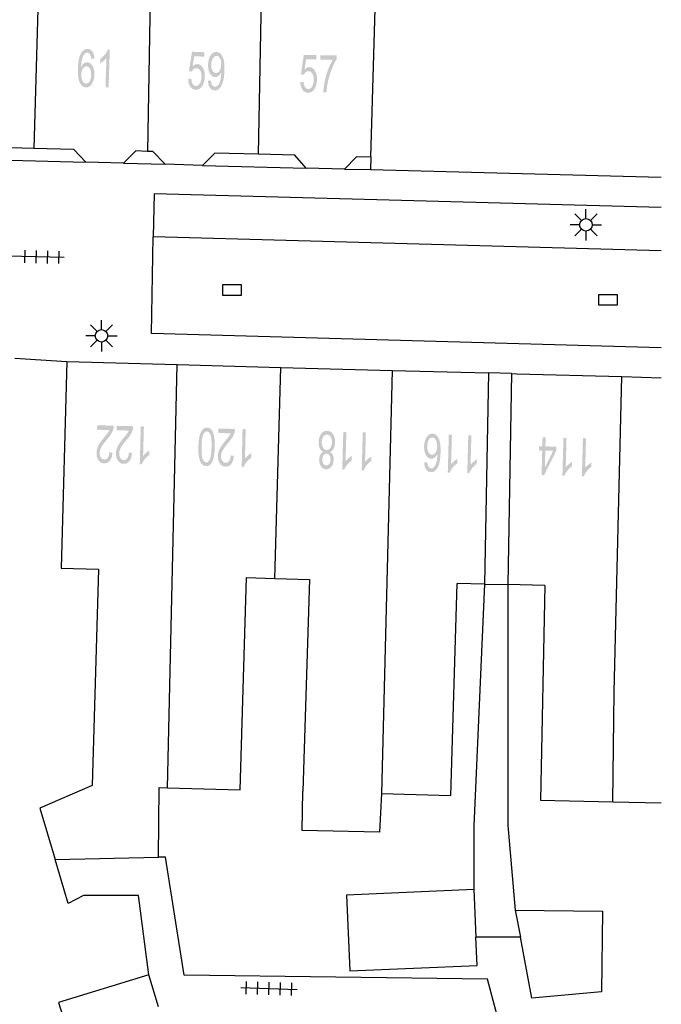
# Model space of a CAD drawing. Header units: metres. Extents: x 134521 to 134907, y 396000 to 396359.
# Tile 89 of 101: x 134881 to 134907, y 396242 to 396281. Entities that reach past the tile are written whole.
import ezdxf

# ---------------------------------------------------------------- set-up
doc = ezdxf.new("R2010")
doc.units = ezdxf.units.M
doc.header["$MEASUREMENT"] = 0

msp = doc.modelspace()

# ---------------------------------------------------------------- hatches: boundary and pattern name
at = {"linetype": 'Continuous', "lineweight": 0}
h = msp.add_hatch(color=251, dxfattribs=at)
edge = h.paths.add_edge_path()
edge.add_line((134883.997, 396279.852), (134883.874, 396279.841))
edge.add_spline(control_points=[(134883.874, 396279.841), (134883.861, 396279.95), (134883.833, 396280.001), (134883.785, 396280.081), (134883.712, 396280.084), (134883.653, 396280.086), (134883.607, 396280.038), (134883.547, 396279.976), (134883.51, 396279.855), (134883.473, 396279.735), (134883.465, 396279.51), (134883.512, 396279.61), (134883.578, 396279.657), (134883.643, 396279.704), (134883.714, 396279.702), (134883.837, 396279.698), (134883.919, 396279.56), (134884.001, 396279.422), (134883.994, 396279.207), (134883.99, 396279.066), (134883.946, 396278.946), (134883.901, 396278.826), (134883.828, 396278.764), (134883.755, 396278.702), (134883.665, 396278.705), (134883.512, 396278.709), (134883.42, 396278.881), (134883.328, 396279.054), (134883.34, 396279.442), (134883.354, 396279.876), (134883.467, 396280.07), (134883.566, 396280.239), (134883.724, 396280.234), (134883.842, 396280.231), (134883.915, 396280.129), (134883.987, 396280.027), (134883.997, 396279.852)], knot_values=[0, 0, 0, 0.055556, 0.055556, 0.111111, 0.111111, 0.166667, 0.166667, 0.222222, 0.222222, 0.277778, 0.277778, 0.333333, 0.333333, 0.388889, 0.388889, 0.444444, 0.444444, 0.5, 0.5, 0.555556, 0.555556, 0.611111, 0.611111, 0.666667, 0.666667, 0.722222, 0.722222, 0.777778, 0.777778, 0.833333, 0.833333, 0.888889, 0.888889, 0.944444, 0.944444, 1, 1, 1], degree=2, periodic=0)
edge = h.paths.add_edge_path(flags=16)
edge.add_spline(control_points=[(134883.475, 396279.222), (134883.472, 396279.127), (134883.496, 396279.039), (134883.52, 396278.951), (134883.567, 396278.904), (134883.614, 396278.857), (134883.667, 396278.855), (134883.745, 396278.853), (134883.804, 396278.945), (134883.862, 396279.038), (134883.867, 396279.2), (134883.872, 396279.355), (134883.82, 396279.446), (134883.768, 396279.538), (134883.684, 396279.54), (134883.601, 396279.543), (134883.54, 396279.455), (134883.479, 396279.367), (134883.475, 396279.222)], knot_values=[0, 0, 0, 0.111111, 0.111111, 0.222222, 0.222222, 0.333333, 0.333333, 0.444444, 0.444444, 0.555556, 0.555556, 0.666667, 0.666667, 0.777778, 0.777778, 0.888889, 0.888889, 1, 1, 1], degree=2, periodic=0)
h = msp.add_hatch(color=251, dxfattribs=at)
edge = h.paths.add_edge_path()
edge.add_line((134884.562, 396278.702), (134884.439, 396278.706))
edge.add_line((134884.439, 396278.706), (134884.476, 396279.878))
edge.add_spline(control_points=[(134884.476, 396279.878), (134884.429, 396279.816), (134884.356, 396279.755), (134884.282, 396279.694), (134884.223, 396279.664)], knot_values=[0, 0, 0, 0.5, 0.5, 1, 1, 1], degree=2, periodic=0)
edge.add_line((134884.223, 396279.664), (134884.229, 396279.842))
edge.add_spline(control_points=[(134884.229, 396279.842), (134884.334, 396279.911), (134884.414, 396280.012), (134884.495, 396280.113), (134884.53, 396280.209)], knot_values=[0, 0, 0, 0.5, 0.5, 1, 1, 1], degree=2, periodic=0)
edge.add_line((134884.53, 396280.209), (134884.609, 396280.207))
edge.add_line((134884.609, 396280.207), (134884.562, 396278.702))
h = msp.add_hatch(color=251, dxfattribs=at)
edge = h.paths.add_edge_path()
edge.add_line((134887.726, 396279.04), (134887.856, 396279.052))
edge.add_spline(control_points=[(134887.856, 396279.052), (134887.865, 396278.91), (134887.914, 396278.837), (134887.964, 396278.764), (134888.038, 396278.762), (134888.127, 396278.758), (134888.192, 396278.857), (134888.256, 396278.955), (134888.262, 396279.121), (134888.268, 396279.279), (134888.212, 396279.372), (134888.157, 396279.465), (134888.061, 396279.469), (134888.001, 396279.471), (134887.952, 396279.432), (134887.903, 396279.393), (134887.874, 396279.329)], knot_values=[0, 0, 0, 0.125, 0.125, 0.25, 0.25, 0.375, 0.375, 0.5, 0.5, 0.625, 0.625, 0.75, 0.75, 0.875, 0.875, 1, 1, 1], degree=2, periodic=0)
edge.add_line((134887.874, 396279.329), (134887.759, 396279.356))
edge.add_line((134887.759, 396279.356), (134887.883, 396280.123))
edge.add_line((134887.883, 396280.123), (134888.38, 396280.105))
edge.add_line((134888.38, 396280.105), (134888.374, 396279.929))
edge.add_line((134888.374, 396279.929), (134887.975, 396279.943))
edge.add_line((134887.975, 396279.943), (134887.907, 396279.543))
edge.add_spline(control_points=[(134887.907, 396279.543), (134888, 396279.633), (134888.099, 396279.63), (134888.23, 396279.625), (134888.315, 396279.486), (134888.401, 396279.347), (134888.393, 396279.133), (134888.386, 396278.929), (134888.302, 396278.784), (134888.199, 396278.605), (134888.033, 396278.611), (134887.896, 396278.615), (134887.814, 396278.733), (134887.732, 396278.851), (134887.726, 396279.04)], knot_values=[0, 0, 0, 0.142857, 0.142857, 0.285714, 0.285714, 0.428571, 0.428571, 0.571429, 0.571429, 0.714286, 0.714286, 0.857143, 0.857143, 1, 1, 1], degree=2, periodic=0)
h = msp.add_hatch(color=251, dxfattribs=at)
edge = h.paths.add_edge_path()
edge.add_line((134888.519, 396278.967), (134888.638, 396278.978))
edge.add_spline(control_points=[(134888.638, 396278.978), (134888.648, 396278.853), (134888.689, 396278.795), (134888.729, 396278.737), (134888.795, 396278.735), (134888.851, 396278.733), (134888.896, 396278.77), (134888.94, 396278.808), (134888.969, 396278.872), (134888.998, 396278.936), (134889.021, 396279.046), (134889.043, 396279.156), (134889.047, 396279.27), (134889.047, 396279.282), (134889.047, 396279.307), (134889.008, 396279.22), (134888.942, 396279.168), (134888.876, 396279.115), (134888.802, 396279.118), (134888.678, 396279.122), (134888.597, 396279.26), (134888.516, 396279.398), (134888.524, 396279.619), (134888.532, 396279.847), (134888.626, 396279.983), (134888.721, 396280.118), (134888.855, 396280.114), (134888.953, 396280.11), (134889.031, 396280.029), (134889.109, 396279.947), (134889.146, 396279.8), (134889.182, 396279.653), (134889.173, 396279.377), (134889.163, 396279.09), (134889.115, 396278.921), (134889.068, 396278.752), (134888.982, 396278.666), (134888.897, 396278.58), (134888.787, 396278.584), (134888.67, 396278.588), (134888.599, 396278.689), (134888.528, 396278.789), (134888.519, 396278.967)], knot_values=[0, 0, 0, 0.047619, 0.047619, 0.095238, 0.095238, 0.142857, 0.142857, 0.190476, 0.190476, 0.238095, 0.238095, 0.285714, 0.285714, 0.333333, 0.333333, 0.380952, 0.380952, 0.428571, 0.428571, 0.47619, 0.47619, 0.52381, 0.52381, 0.571429, 0.571429, 0.619048, 0.619048, 0.666667, 0.666667, 0.714286, 0.714286, 0.761905, 0.761905, 0.809524, 0.809524, 0.857143, 0.857143, 0.904762, 0.904762, 0.952381, 0.952381, 1, 1, 1], degree=2, periodic=0)
edge = h.paths.add_edge_path(flags=16)
edge.add_spline(control_points=[(134889.044, 396279.61), (134889.05, 396279.768), (134888.997, 396279.863), (134888.945, 396279.958), (134888.865, 396279.961), (134888.783, 396279.964), (134888.719, 396279.866), (134888.656, 396279.768), (134888.65, 396279.608), (134888.645, 396279.465), (134888.699, 396279.374), (134888.753, 396279.282), (134888.838, 396279.279), (134888.923, 396279.276), (134888.981, 396279.364), (134889.039, 396279.451), (134889.044, 396279.61)], knot_values=[0, 0, 0, 0.125, 0.125, 0.25, 0.25, 0.375, 0.375, 0.5, 0.5, 0.625, 0.625, 0.75, 0.75, 0.875, 0.875, 1, 1, 1], degree=2, periodic=0)
h = msp.add_hatch(color=251, dxfattribs=at)
edge = h.paths.add_edge_path()
edge.add_line((134892.193, 396278.914), (134892.323, 396278.928))
edge.add_spline(control_points=[(134892.323, 396278.928), (134892.334, 396278.786), (134892.385, 396278.714), (134892.436, 396278.642), (134892.51, 396278.641), (134892.599, 396278.639), (134892.662, 396278.738), (134892.725, 396278.838), (134892.728, 396279.004), (134892.731, 396279.162), (134892.674, 396279.254), (134892.617, 396279.346), (134892.521, 396279.348), (134892.461, 396279.349), (134892.413, 396279.31), (134892.365, 396279.27), (134892.336, 396279.205)], knot_values=[0, 0, 0, 0.125, 0.125, 0.25, 0.25, 0.375, 0.375, 0.5, 0.5, 0.625, 0.625, 0.75, 0.75, 0.875, 0.875, 1, 1, 1], degree=2, periodic=0)
edge.add_line((134892.336, 396279.205), (134892.222, 396279.23))
edge.add_line((134892.222, 396279.23), (134892.333, 396279.999))
edge.add_line((134892.333, 396279.999), (134892.83, 396279.99))
edge.add_line((134892.83, 396279.99), (134892.827, 396279.814))
edge.add_line((134892.827, 396279.814), (134892.428, 396279.821))
edge.add_line((134892.428, 396279.821), (134892.366, 396279.42))
edge.add_spline(control_points=[(134892.366, 396279.42), (134892.458, 396279.512), (134892.557, 396279.51), (134892.688, 396279.508), (134892.775, 396279.37), (134892.863, 396279.232), (134892.859, 396279.018), (134892.855, 396278.814), (134892.773, 396278.667), (134892.673, 396278.487), (134892.507, 396278.49), (134892.37, 396278.492), (134892.286, 396278.609), (134892.202, 396278.725), (134892.193, 396278.914)], knot_values=[0, 0, 0, 0.142857, 0.142857, 0.285714, 0.285714, 0.428571, 0.428571, 0.571429, 0.571429, 0.714286, 0.714286, 0.857143, 0.857143, 1, 1, 1], degree=2, periodic=0)
h = msp.add_hatch(color=251, dxfattribs=at)
edge = h.paths.add_edge_path()
edge.add_line((134892.996, 396279.809), (134892.999, 396279.986))
edge.add_line((134892.999, 396279.986), (134893.646, 396279.974))
edge.add_line((134893.646, 396279.974), (134893.643, 396279.831))
edge.add_spline(control_points=[(134893.643, 396279.831), (134893.545, 396279.68), (134893.446, 396279.429), (134893.348, 396279.178), (134893.292, 396278.912), (134893.251, 396278.725), (134893.237, 396278.501)], knot_values=[0, 0, 0, 0.333333, 0.333333, 0.666667, 0.666667, 1, 1, 1], degree=2, periodic=0)
edge.add_line((134893.237, 396278.501), (134893.11, 396278.503))
edge.add_spline(control_points=[(134893.11, 396278.503), (134893.116, 396278.68), (134893.165, 396278.93), (134893.214, 396279.18), (134893.301, 396279.411), (134893.388, 396279.642), (134893.485, 396279.8)], knot_values=[0, 0, 0, 0.333333, 0.333333, 0.666667, 0.666667, 1, 1, 1], degree=2, periodic=0)
edge.add_line((134893.485, 396279.8), (134892.996, 396279.809))
h = msp.add_hatch(color=251, dxfattribs=at)
edge = h.paths.add_edge_path()
edge.add_line((134884.104, 396265.078), (134884.108, 396265.255))
edge.add_line((134884.108, 396265.255), (134884.769, 396265.238))
edge.add_spline(control_points=[(134884.769, 396265.238), (134884.769, 396265.171), (134884.751, 396265.11), (134884.723, 396265.009), (134884.665, 396264.913), (134884.607, 396264.816), (134884.498, 396264.69), (134884.33, 396264.494), (134884.27, 396264.378), (134884.21, 396264.263), (134884.207, 396264.158), (134884.204, 396264.049), (134884.254, 396263.973), (134884.304, 396263.896), (134884.388, 396263.894), (134884.476, 396263.891), (134884.531, 396263.97), (134884.587, 396264.048), (134884.591, 396264.189)], knot_values=[0, 0, 0, 0.111111, 0.111111, 0.222222, 0.222222, 0.333333, 0.333333, 0.444444, 0.444444, 0.555556, 0.555556, 0.666667, 0.666667, 0.777778, 0.777778, 0.888889, 0.888889, 1, 1, 1], degree=2, periodic=0)
edge.add_line((134884.591, 396264.189), (134884.717, 396264.166))
edge.add_spline(control_points=[(134884.717, 396264.166), (134884.698, 396263.955), (134884.611, 396263.847), (134884.523, 396263.738), (134884.381, 396263.742), (134884.237, 396263.746), (134884.156, 396263.868), (134884.076, 396263.989), (134884.08, 396264.166), (134884.083, 396264.256), (134884.11, 396264.342), (134884.137, 396264.429), (134884.196, 396264.523), (134884.256, 396264.618), (134884.392, 396264.782), (134884.506, 396264.918), (134884.539, 396264.967), (134884.572, 396265.016), (134884.594, 396265.065)], knot_values=[0, 0, 0, 0.111111, 0.111111, 0.222222, 0.222222, 0.333333, 0.333333, 0.444444, 0.444444, 0.555556, 0.555556, 0.666667, 0.666667, 0.777778, 0.777778, 0.888889, 0.888889, 1, 1, 1], degree=2, periodic=0)
edge.add_line((134884.594, 396265.065), (134884.104, 396265.078))
h = msp.add_hatch(color=251, dxfattribs=at)
edge = h.paths.add_edge_path()
edge.add_line((134884.88, 396265.057), (134884.885, 396265.234))
edge.add_line((134884.885, 396265.234), (134885.545, 396265.217))
edge.add_spline(control_points=[(134885.545, 396265.217), (134885.545, 396265.15), (134885.528, 396265.089), (134885.5, 396264.988), (134885.441, 396264.892), (134885.383, 396264.795), (134885.275, 396264.669), (134885.107, 396264.473), (134885.046, 396264.358), (134884.986, 396264.242), (134884.983, 396264.137), (134884.98, 396264.028), (134885.03, 396263.952), (134885.08, 396263.875), (134885.164, 396263.873), (134885.253, 396263.87), (134885.308, 396263.949), (134885.363, 396264.027), (134885.368, 396264.168)], knot_values=[0, 0, 0, 0.111111, 0.111111, 0.222222, 0.222222, 0.333333, 0.333333, 0.444444, 0.444444, 0.555556, 0.555556, 0.666667, 0.666667, 0.777778, 0.777778, 0.888889, 0.888889, 1, 1, 1], degree=2, periodic=0)
edge.add_line((134885.368, 396264.168), (134885.494, 396264.145))
edge.add_spline(control_points=[(134885.494, 396264.145), (134885.475, 396263.934), (134885.387, 396263.826), (134885.3, 396263.717), (134885.157, 396263.721), (134885.013, 396263.725), (134884.933, 396263.847), (134884.852, 396263.968), (134884.857, 396264.145), (134884.859, 396264.235), (134884.886, 396264.321), (134884.913, 396264.408), (134884.972, 396264.502), (134885.032, 396264.597), (134885.169, 396264.761), (134885.283, 396264.897), (134885.315, 396264.946), (134885.348, 396264.995), (134885.37, 396265.044)], knot_values=[0, 0, 0, 0.111111, 0.111111, 0.222222, 0.222222, 0.333333, 0.333333, 0.444444, 0.444444, 0.555556, 0.555556, 0.666667, 0.666667, 0.777778, 0.777778, 0.888889, 0.888889, 1, 1, 1], degree=2, periodic=0)
edge.add_line((134885.37, 396265.044), (134884.88, 396265.057))
h = msp.add_hatch(color=251, dxfattribs=at)
edge = h.paths.add_edge_path()
edge.add_line((134885.844, 396265.209), (134885.967, 396265.205))
edge.add_line((134885.967, 396265.205), (134885.935, 396264.032))
edge.add_spline(control_points=[(134885.935, 396264.032), (134885.981, 396264.095), (134886.055, 396264.156), (134886.128, 396264.218), (134886.186, 396264.248)], knot_values=[0, 0, 0, 0.5, 0.5, 1, 1, 1], degree=2, periodic=0)
edge.add_line((134886.186, 396264.248), (134886.182, 396264.07))
edge.add_spline(control_points=[(134886.182, 396264.07), (134886.077, 396264), (134885.997, 396263.899), (134885.917, 396263.798), (134885.882, 396263.701)], knot_values=[0, 0, 0, 0.5, 0.5, 1, 1, 1], degree=2, periodic=0)
edge.add_line((134885.882, 396263.701), (134885.803, 396263.703))
edge.add_line((134885.803, 396263.703), (134885.844, 396265.209))
h = msp.add_hatch(color=251, dxfattribs=at)
edge = h.paths.add_edge_path()
edge.add_spline(control_points=[(134888.788, 396264.387), (134888.782, 396264.122), (134888.742, 396263.96), (134888.702, 396263.799), (134888.628, 396263.713), (134888.554, 396263.627), (134888.445, 396263.629), (134888.365, 396263.631), (134888.305, 396263.681), (134888.245, 396263.731), (134888.208, 396263.823), (134888.171, 396263.916), (134888.151, 396264.048), (134888.132, 396264.18), (134888.137, 396264.402), (134888.143, 396264.666), (134888.183, 396264.828), (134888.223, 396264.989), (134888.297, 396265.076), (134888.37, 396265.162), (134888.48, 396265.16), (134888.625, 396265.156), (134888.704, 396265), (134888.798, 396264.81), (134888.788, 396264.387)], knot_values=[0, 0, 0, 0.083333, 0.083333, 0.166667, 0.166667, 0.25, 0.25, 0.333333, 0.333333, 0.416667, 0.416667, 0.5, 0.5, 0.583333, 0.583333, 0.666667, 0.666667, 0.75, 0.75, 0.833333, 0.833333, 0.916667, 0.916667, 1, 1, 1], degree=2, periodic=0)
edge = h.paths.add_edge_path(flags=16)
edge.add_spline(control_points=[(134888.662, 396264.39), (134888.67, 396264.76), (134888.616, 396264.884), (134888.561, 396265.007), (134888.477, 396265.009), (134888.392, 396265.011), (134888.332, 396264.89), (134888.272, 396264.768), (134888.263, 396264.4), (134888.255, 396264.029), (134888.309, 396263.906), (134888.364, 396263.783), (134888.45, 396263.781), (134888.534, 396263.779), (134888.587, 396263.885), (134888.653, 396264.021), (134888.662, 396264.39)], knot_values=[0, 0, 0, 0.125, 0.125, 0.25, 0.25, 0.375, 0.375, 0.5, 0.5, 0.625, 0.625, 0.75, 0.75, 0.875, 0.875, 1, 1, 1], degree=2, periodic=0)
h = msp.add_hatch(color=251, dxfattribs=at)
edge = h.paths.add_edge_path()
edge.add_line((134888.933, 396264.947), (134888.937, 396265.124))
edge.add_line((134888.937, 396265.124), (134889.598, 396265.109))
edge.add_spline(control_points=[(134889.598, 396265.109), (134889.598, 396265.042), (134889.581, 396264.981), (134889.553, 396264.88), (134889.495, 396264.783), (134889.437, 396264.687), (134889.329, 396264.56), (134889.162, 396264.363), (134889.102, 396264.248), (134889.042, 396264.132), (134889.04, 396264.027), (134889.037, 396263.918), (134889.088, 396263.842), (134889.138, 396263.765), (134889.222, 396263.763), (134889.31, 396263.761), (134889.365, 396263.84), (134889.42, 396263.918), (134889.424, 396264.06)], knot_values=[0, 0, 0, 0.111111, 0.111111, 0.222222, 0.222222, 0.333333, 0.333333, 0.444444, 0.444444, 0.555556, 0.555556, 0.666667, 0.666667, 0.777778, 0.777778, 0.888889, 0.888889, 1, 1, 1], degree=2, periodic=0)
edge.add_line((134889.424, 396264.06), (134889.55, 396264.037))
edge.add_spline(control_points=[(134889.55, 396264.037), (134889.532, 396263.826), (134889.445, 396263.717), (134889.358, 396263.608), (134889.216, 396263.611), (134889.072, 396263.615), (134888.991, 396263.736), (134888.91, 396263.858), (134888.914, 396264.035), (134888.916, 396264.125), (134888.942, 396264.211), (134888.969, 396264.297), (134889.028, 396264.392), (134889.087, 396264.487), (134889.223, 396264.652), (134889.336, 396264.788), (134889.369, 396264.837), (134889.401, 396264.886), (134889.423, 396264.936)], knot_values=[0, 0, 0, 0.111111, 0.111111, 0.222222, 0.222222, 0.333333, 0.333333, 0.444444, 0.444444, 0.555556, 0.555556, 0.666667, 0.666667, 0.777778, 0.777778, 0.888889, 0.888889, 1, 1, 1], degree=2, periodic=0)
edge.add_line((134889.423, 396264.936), (134888.933, 396264.947))
h = msp.add_hatch(color=251, dxfattribs=at)
edge = h.paths.add_edge_path()
edge.add_line((134889.896, 396265.102), (134890.019, 396265.099))
edge.add_line((134890.019, 396265.099), (134889.992, 396263.926))
edge.add_spline(control_points=[(134889.992, 396263.926), (134890.038, 396263.989), (134890.111, 396264.05), (134890.185, 396264.112), (134890.243, 396264.142)], knot_values=[0, 0, 0, 0.5, 0.5, 1, 1, 1], degree=2, periodic=0)
edge.add_line((134890.243, 396264.142), (134890.239, 396263.964))
edge.add_spline(control_points=[(134890.239, 396263.964), (134890.134, 396263.894), (134890.055, 396263.793), (134889.975, 396263.691), (134889.941, 396263.595)], knot_values=[0, 0, 0, 0.5, 0.5, 1, 1, 1], degree=2, periodic=0)
edge.add_line((134889.941, 396263.595), (134889.862, 396263.597))
edge.add_line((134889.862, 396263.597), (134889.896, 396265.102))
h = msp.add_hatch(color=251, dxfattribs=at)
edge = h.paths.add_edge_path()
edge.add_spline(control_points=[(134893.38, 396264.191), (134893.456, 396264.147), (134893.491, 396264.069), (134893.526, 396263.99), (134893.523, 396263.882), (134893.519, 396263.718), (134893.437, 396263.609), (134893.356, 396263.5), (134893.226, 396263.503), (134893.095, 396263.507), (134893.019, 396263.623), (134892.942, 396263.739), (134892.946, 396263.902), (134892.949, 396264.007), (134892.988, 396264.083), (134893.026, 396264.159), (134893.102, 396264.199), (134893.011, 396264.246), (134892.965, 396264.348), (134892.92, 396264.449), (134892.924, 396264.589), (134892.929, 396264.781), (134893.023, 396264.909), (134893.117, 396265.038), (134893.265, 396265.034), (134893.413, 396265.03), (134893.5, 396264.896), (134893.587, 396264.762), (134893.582, 396264.566), (134893.578, 396264.419), (134893.526, 396264.322), (134893.473, 396264.225), (134893.38, 396264.191)], knot_values=[0, 0, 0, 0.0625, 0.0625, 0.125, 0.125, 0.1875, 0.1875, 0.25, 0.25, 0.3125, 0.3125, 0.375, 0.375, 0.4375, 0.4375, 0.5, 0.5, 0.5625, 0.5625, 0.625, 0.625, 0.6875, 0.6875, 0.75, 0.75, 0.8125, 0.8125, 0.875, 0.875, 0.9375, 0.9375, 1, 1, 1], degree=2, periodic=0)
edge = h.paths.add_edge_path(flags=16)
edge.add_spline(control_points=[(134893.455, 396264.57), (134893.458, 396264.649), (134893.435, 396264.724), (134893.412, 396264.798), (134893.364, 396264.84), (134893.316, 396264.882), (134893.26, 396264.883), (134893.172, 396264.885), (134893.113, 396264.802), (134893.054, 396264.719), (134893.05, 396264.588), (134893.047, 396264.454), (134893.103, 396264.366), (134893.159, 396264.277), (134893.248, 396264.275), (134893.334, 396264.273), (134893.393, 396264.357), (134893.452, 396264.441), (134893.455, 396264.57)], knot_values=[0, 0, 0, 0.111111, 0.111111, 0.222222, 0.222222, 0.333333, 0.333333, 0.444444, 0.444444, 0.555556, 0.555556, 0.666667, 0.666667, 0.777778, 0.777778, 0.888889, 0.888889, 1, 1, 1], degree=2, periodic=0)
edge = h.paths.add_edge_path(flags=16)
edge.add_spline(control_points=[(134893.396, 396263.879), (134893.399, 396263.985), (134893.356, 396264.054), (134893.312, 396264.122), (134893.24, 396264.124), (134893.169, 396264.126), (134893.122, 396264.06), (134893.075, 396263.995), (134893.073, 396263.898), (134893.07, 396263.797), (134893.114, 396263.726), (134893.159, 396263.656), (134893.228, 396263.654), (134893.298, 396263.653), (134893.346, 396263.719), (134893.394, 396263.785), (134893.396, 396263.879)], knot_values=[0, 0, 0, 0.125, 0.125, 0.25, 0.25, 0.375, 0.375, 0.5, 0.5, 0.625, 0.625, 0.75, 0.75, 0.875, 0.875, 1, 1, 1], degree=2, periodic=0)
h = msp.add_hatch(color=251, dxfattribs=at)
edge = h.paths.add_edge_path()
edge.add_line((134893.907, 396264.991), (134894.029, 396264.988))
edge.add_line((134894.029, 396264.988), (134893.998, 396263.815))
edge.add_spline(control_points=[(134893.998, 396263.815), (134894.044, 396263.877), (134894.117, 396263.939), (134894.191, 396264), (134894.249, 396264.03)], knot_values=[0, 0, 0, 0.5, 0.5, 1, 1, 1], degree=2, periodic=0)
edge.add_line((134894.249, 396264.03), (134894.244, 396263.853))
edge.add_spline(control_points=[(134894.244, 396263.853), (134894.139, 396263.783), (134894.06, 396263.682), (134893.98, 396263.58), (134893.945, 396263.484)], knot_values=[0, 0, 0, 0.5, 0.5, 1, 1, 1], degree=2, periodic=0)
edge.add_line((134893.945, 396263.484), (134893.866, 396263.486))
edge.add_line((134893.866, 396263.486), (134893.907, 396264.991))
h = msp.add_hatch(color=251, dxfattribs=at)
edge = h.paths.add_edge_path()
edge.add_line((134894.683, 396264.97), (134894.806, 396264.967))
edge.add_line((134894.806, 396264.967), (134894.774, 396263.794))
edge.add_spline(control_points=[(134894.774, 396263.794), (134894.82, 396263.856), (134894.894, 396263.918), (134894.967, 396263.979), (134895.025, 396264.01)], knot_values=[0, 0, 0, 0.5, 0.5, 1, 1, 1], degree=2, periodic=0)
edge.add_line((134895.025, 396264.01), (134895.021, 396263.832))
edge.add_spline(control_points=[(134895.021, 396263.832), (134894.916, 396263.762), (134894.836, 396263.661), (134894.756, 396263.559), (134894.722, 396263.463)], knot_values=[0, 0, 0, 0.5, 0.5, 1, 1, 1], degree=2, periodic=0)
edge.add_line((134894.722, 396263.463), (134894.642, 396263.465))
edge.add_line((134894.642, 396263.465), (134894.683, 396264.97))
h = msp.add_hatch(color=251, dxfattribs=at)
edge = h.paths.add_edge_path()
edge.add_line((134897.126, 396263.772), (134897.248, 396263.783))
edge.add_spline(control_points=[(134897.248, 396263.783), (134897.262, 396263.674), (134897.291, 396263.623), (134897.338, 396263.543), (134897.411, 396263.541), (134897.47, 396263.539), (134897.516, 396263.587), (134897.576, 396263.649), (134897.613, 396263.77), (134897.649, 396263.891), (134897.657, 396264.116), (134897.61, 396264.016), (134897.544, 396263.968), (134897.479, 396263.921), (134897.408, 396263.923), (134897.285, 396263.926), (134897.203, 396264.064), (134897.12, 396264.202), (134897.126, 396264.417), (134897.13, 396264.558), (134897.174, 396264.678), (134897.217, 396264.798), (134897.29, 396264.86), (134897.363, 396264.923), (134897.453, 396264.92), (134897.606, 396264.916), (134897.699, 396264.744), (134897.791, 396264.573), (134897.781, 396264.184), (134897.769, 396263.75), (134897.656, 396263.555), (134897.558, 396263.386), (134897.4, 396263.39), (134897.282, 396263.393), (134897.209, 396263.495), (134897.136, 396263.596), (134897.126, 396263.772)], knot_values=[0, 0, 0, 0.055556, 0.055556, 0.111111, 0.111111, 0.166667, 0.166667, 0.222222, 0.222222, 0.277778, 0.277778, 0.333333, 0.333333, 0.388889, 0.388889, 0.444444, 0.444444, 0.5, 0.5, 0.555556, 0.555556, 0.611111, 0.611111, 0.666667, 0.666667, 0.722222, 0.722222, 0.777778, 0.777778, 0.833333, 0.833333, 0.888889, 0.888889, 0.944444, 0.944444, 1, 1, 1], degree=2, periodic=0)
edge = h.paths.add_edge_path(flags=16)
edge.add_spline(control_points=[(134897.646, 396264.404), (134897.648, 396264.499), (134897.624, 396264.587), (134897.599, 396264.674), (134897.552, 396264.721), (134897.505, 396264.768), (134897.452, 396264.769), (134897.373, 396264.771), (134897.315, 396264.679), (134897.257, 396264.586), (134897.253, 396264.424), (134897.248, 396264.269), (134897.301, 396264.178), (134897.354, 396264.087), (134897.438, 396264.085), (134897.521, 396264.082), (134897.581, 396264.17), (134897.642, 396264.258), (134897.646, 396264.404)], knot_values=[0, 0, 0, 0.111111, 0.111111, 0.222222, 0.222222, 0.333333, 0.333333, 0.444444, 0.444444, 0.555556, 0.555556, 0.666667, 0.666667, 0.777778, 0.777778, 0.888889, 0.888889, 1, 1, 1], degree=2, periodic=0)
h = msp.add_hatch(color=251, dxfattribs=at)
edge = h.paths.add_edge_path()
edge.add_line((134898.109, 396264.877), (134898.232, 396264.874))
edge.add_line((134898.232, 396264.874), (134898.2, 396263.701))
edge.add_spline(control_points=[(134898.2, 396263.701), (134898.246, 396263.763), (134898.32, 396263.825), (134898.393, 396263.886), (134898.451, 396263.917)], knot_values=[0, 0, 0, 0.5, 0.5, 1, 1, 1], degree=2, periodic=0)
edge.add_line((134898.451, 396263.917), (134898.446, 396263.739))
edge.add_spline(control_points=[(134898.446, 396263.739), (134898.342, 396263.669), (134898.262, 396263.568), (134898.182, 396263.466), (134898.147, 396263.37)], knot_values=[0, 0, 0, 0.5, 0.5, 1, 1, 1], degree=2, periodic=0)
edge.add_line((134898.147, 396263.37), (134898.068, 396263.372))
edge.add_line((134898.068, 396263.372), (134898.109, 396264.877))
h = msp.add_hatch(color=251, dxfattribs=at)
edge = h.paths.add_edge_path()
edge.add_line((134898.885, 396264.856), (134899.008, 396264.853))
edge.add_line((134899.008, 396264.853), (134898.976, 396263.68))
edge.add_spline(control_points=[(134898.976, 396263.68), (134899.022, 396263.742), (134899.096, 396263.804), (134899.17, 396263.865), (134899.228, 396263.896)], knot_values=[0, 0, 0, 0.5, 0.5, 1, 1, 1], degree=2, periodic=0)
edge.add_line((134899.228, 396263.896), (134899.223, 396263.718))
edge.add_spline(control_points=[(134899.223, 396263.718), (134899.118, 396263.648), (134899.038, 396263.547), (134898.958, 396263.445), (134898.924, 396263.349)], knot_values=[0, 0, 0, 0.5, 0.5, 1, 1, 1], degree=2, periodic=0)
edge.add_line((134898.924, 396263.349), (134898.845, 396263.351))
edge.add_line((134898.845, 396263.351), (134898.885, 396264.856))
h = msp.add_hatch(color=251, dxfattribs=at)
h.paths.add_polyline_path([(134901.903, 396263.275), (134901.803, 396263.277), (134901.829, 396264.249), (134901.694, 396264.253), (134901.699, 396264.422), (134901.833, 396264.418), (134901.843, 396264.777), (134901.966, 396264.774), (134901.956, 396264.415), (134902.39, 396264.403), (134902.385, 396264.234)])
h.paths.add_polyline_path([(134901.933, 396263.569), (134901.952, 396264.246), (134902.264, 396264.237)], flags=16)
h = msp.add_hatch(color=251, dxfattribs=at)
edge = h.paths.add_edge_path()
edge.add_line((134902.674, 396264.754), (134902.796, 396264.751))
edge.add_line((134902.796, 396264.751), (134902.765, 396263.578))
edge.add_spline(control_points=[(134902.765, 396263.578), (134902.811, 396263.641), (134902.884, 396263.702), (134902.958, 396263.763), (134903.016, 396263.794)], knot_values=[0, 0, 0, 0.5, 0.5, 1, 1, 1], degree=2, periodic=0)
edge.add_line((134903.016, 396263.794), (134903.011, 396263.616))
edge.add_spline(control_points=[(134903.011, 396263.616), (134902.906, 396263.546), (134902.827, 396263.445), (134902.747, 396263.343), (134902.712, 396263.247)], knot_values=[0, 0, 0, 0.5, 0.5, 1, 1, 1], degree=2, periodic=0)
edge.add_line((134902.712, 396263.247), (134902.633, 396263.249))
edge.add_line((134902.633, 396263.249), (134902.674, 396264.754))
h = msp.add_hatch(color=251, dxfattribs=at)
edge = h.paths.add_edge_path()
edge.add_line((134903.45, 396264.734), (134903.573, 396264.73))
edge.add_line((134903.573, 396264.73), (134903.541, 396263.557))
edge.add_spline(control_points=[(134903.541, 396263.557), (134903.587, 396263.62), (134903.661, 396263.681), (134903.734, 396263.742), (134903.792, 396263.773)], knot_values=[0, 0, 0, 0.5, 0.5, 1, 1, 1], degree=2, periodic=0)
edge.add_line((134903.792, 396263.773), (134903.788, 396263.595))
edge.add_spline(control_points=[(134903.788, 396263.595), (134903.683, 396263.525), (134903.603, 396263.424), (134903.523, 396263.322), (134903.488, 396263.226)], knot_values=[0, 0, 0, 0.5, 0.5, 1, 1, 1], degree=2, periodic=0)
edge.add_line((134903.488, 396263.226), (134903.409, 396263.228))
edge.add_line((134903.409, 396263.228), (134903.45, 396264.734))

# ---------------------------------------------------------------- linework, layer by layer
at = {"color": 251}
for p, q in [((134881.953, 396289.129), (134881.586, 396276.277)), ((134890.76, 396288.947), (134890.516, 396276.045)), ((134886.245, 396283.49), (134886.104, 396276.159)), ((134895.01, 396275.93), (134895.215, 396283.264)), ((134881.586, 396276.277), (134880.028, 396276.319)), ((134883.173, 396276.234), (134881.586, 396276.277)), ((134883.65, 396275.73), (134883.173, 396276.234)), ((134885.647, 396276.178), (134885.151, 396275.684)), ((134886.104, 396276.159), (134885.647, 396276.178)), ((134886.327, 396276.149), (134886.104, 396276.159)), ((134886.812, 396275.651), (134886.327, 396276.149)), ((134888.796, 396276.087), (134888.3, 396275.598)), ((134890.516, 396276.045), (134888.796, 396276.087)), ((134891.983, 396276.009), (134890.516, 396276.045)), ((134892.425, 396275.487), (134891.983, 396276.009)), ((134894.427, 396275.94), (134893.952, 396275.448)), ((134895.01, 396275.93), (134894.427, 396275.94)), ((134895.01, 396275.93), (134894.996, 396275.43)), ((134879.546, 396275.832), (134883.65, 396275.73)), ((134885.151, 396275.684), (134883.65, 396275.73)), ((134885.151, 396275.684), (134886.812, 396275.651)), ((134888.3, 396275.598), (134886.812, 396275.651)), ((134888.3, 396275.598), (134892.425, 396275.487)), ((134893.952, 396275.448), (134892.425, 396275.487)), ((134893.952, 396275.448), (134894.996, 396275.43)), ((134894.996, 396275.43), (134906.571, 396275.125)), ((134886.373, 396274.462), (134886.339, 396272.751)), ((134906.571, 396273.92), (134886.373, 396274.462)), ((134903.393, 396273.41), (134903.128, 396273.675)), ((134903.57, 396273.483), (134903.57, 396273.858)), ((134903.747, 396273.41), (134904.012, 396273.675)), ((134903.32, 396273.233), (134902.945, 396273.233)), ((134903.82, 396273.233), (134904.195, 396273.233)), ((134886.266, 396268.911), (134886.339, 396272.751)), ((134906.571, 396272.197), (134886.339, 396272.751)), ((134903.393, 396273.056), (134903.128, 396272.791)), ((134903.57, 396272.983), (134903.57, 396272.608)), ((134904.012, 396272.791), (134903.747, 396273.056)), ((134882.793, 396271.934), (134880.543, 396271.992)), ((134881.225, 396272.225), (134881.212, 396271.725)), ((134881.674, 396272.213), (134881.662, 396271.713)), ((134882.124, 396272.201), (134882.111, 396271.701)), ((134882.574, 396272.19), (134882.561, 396271.69)), ((134884.103, 396268.993), (134883.838, 396269.258)), ((134884.28, 396269.066), (134884.28, 396269.441)), ((134884.457, 396268.993), (134884.722, 396269.258)), ((134884.03, 396268.816), (134883.655, 396268.816)), ((134884.53, 396268.816), (134884.905, 396268.816)), ((134906.571, 396268.343), (134886.266, 396268.911)), ((134884.103, 396268.639), (134883.838, 396268.374)), ((134884.28, 396268.566), (134884.28, 396268.191)), ((134884.722, 396268.374), (134884.457, 396268.639)), ((134880.83, 396267.92), (134882.9, 396267.79)), ((134882.9, 396267.79), (134882.673, 396259.57)), ((134882.9, 396267.79), (134887.293, 396267.671)), ((134886.903, 396250.829), (134887.293, 396267.671)), ((134887.293, 396267.671), (134891.423, 396267.559)), ((134891.183, 396259.159), (134891.423, 396267.559)), ((134891.423, 396267.559), (134895.859, 396267.439)), ((134895.859, 396267.439), (134895.423, 396250.601)), ((134895.859, 396267.439), (134899.691, 396267.336)), ((134899.691, 396267.336), (134899.535, 396258.936)), ((134900.609, 396267.311), (134899.691, 396267.336)), ((134900.609, 396267.311), (134900.453, 396258.915)), ((134900.609, 396267.311), (134900.82, 396267.305)), ((134900.82, 396267.305), (134904.993, 396267.192)), ((134904.694, 396254.64), (134904.993, 396267.192)), ((134904.993, 396267.192), (134906.571, 396267.149)), ((134882.673, 396259.57), (134884.165, 396259.525)), ((134884.165, 396259.525), (134883.904, 396250.92)), ((134889.802, 396250.741), (134890.057, 396259.193)), ((134890.057, 396259.193), (134891.183, 396259.159)), ((134891.183, 396259.159), (134892.556, 396259.118)), ((134892.556, 396259.118), (134892.301, 396250.695)), ((134898.188, 396250.517), (134898.443, 396258.962)), ((134899.535, 396258.936), (134898.443, 396258.962)), ((134899.535, 396258.936), (134899.102, 396249.306)), ((134899.535, 396258.936), (134900.453, 396258.915)), ((134901.937, 396258.879), (134900.453, 396258.915)), ((134900.453, 396258.915), (134900.464, 396249.326)), ((134901.937, 396258.879), (134901.754, 396250.328)), ((134904.639, 396250.267), (134904.694, 396254.64)), ((134883.904, 396250.92), (134881.819, 396250.012)), ((134886.546, 396248.069), (134886.578, 396250.839)), ((134886.578, 396250.839), (134886.903, 396250.829)), ((134886.903, 396250.829), (134889.802, 396250.741)), ((134892.263, 396249.129), (134892.301, 396250.695)), ((134895.423, 396250.601), (134895.352, 396249.055)), ((134895.423, 396250.601), (134898.188, 396250.517)), ((134881.819, 396250.012), (134882.433, 396247.964)), ((134901.754, 396250.328), (134904.639, 396250.267)), ((134904.639, 396250.267), (134906.571, 396250.226)), ((134899.102, 396249.306), (134899.112, 396246.771)), ((134900.464, 396249.326), (134900.758, 396245.948)), ((134895.352, 396249.055), (134892.263, 396249.129)), ((134882.433, 396247.964), (134886.546, 396248.069)), ((134886.822, 396248.069), (134886.546, 396248.069)), ((134887.571, 396243.372), (134886.822, 396248.069)), ((134882.955, 396246.222), (134882.433, 396247.964)), ((134883.564, 396246.537), (134882.955, 396246.222)), ((134885.746, 396246.542), (134883.564, 396246.537)), ((134886.159, 396243.382), (134885.746, 396246.542)), ((134899.112, 396246.771), (134894.041, 396246.557)), ((134894.041, 396246.557), (134894.169, 396243.534)), ((134899.112, 396246.771), (134899.191, 396244.883)), ((134900.758, 396245.948), (134900.958, 396244.883)), ((134900.758, 396245.948), (134904.225, 396245.917)), ((134904.225, 396245.917), (134904.196, 396242.702)), ((134900.958, 396244.883), (134899.191, 396244.883)), ((134899.239, 396243.748), (134899.191, 396244.883)), ((134901.414, 396242.449), (134900.958, 396244.883)), ((134894.169, 396243.534), (134899.239, 396243.748)), ((134886.159, 396243.382), (134882.572, 396242.283)), ((134886.55, 396242.104), (134886.159, 396243.382)), ((134899.647, 396243.21), (134887.571, 396243.372)), ((134890.041, 396242.612), (134890.056, 396243.112)), ((134890.491, 396242.599), (134890.506, 396243.098)), ((134890.94, 396242.585), (134890.956, 396243.085)), ((134891.39, 396242.572), (134891.405, 396243.071)), ((134891.84, 396242.558), (134891.855, 396243.058)), ((134902.956, 396230.876), (134899.647, 396243.21)), ((134889.824, 396242.869), (134892.072, 396242.801)), ((134904.196, 396242.702), (134901.414, 396242.449)), ((134882.572, 396242.283), (134883.216, 396240.18))]:
    msp.add_line(p, q, dxfattribs=at)
at = {"color": 251, "flags": 128}
for points in [[(134889.478, 396270.44), (134889.853, 396270.44), (134889.853, 396270.84), (134889.103, 396270.84), (134889.103, 396270.44), (134889.478, 396270.44)], [(134904.445, 396270.05), (134904.82, 396270.05), (134904.82, 396270.45), (134904.07, 396270.45), (134904.07, 396270.05), (134904.445, 396270.05)]]:
    msp.add_lwpolyline(points, dxfattribs=at)
at = {"color": 251}
for centre in [(134903.57, 396273.233), (134884.28, 396268.816)]:
    msp.add_circle(centre, 0.25, dxfattribs=at)

doc.saveas('drawing.dxf')
